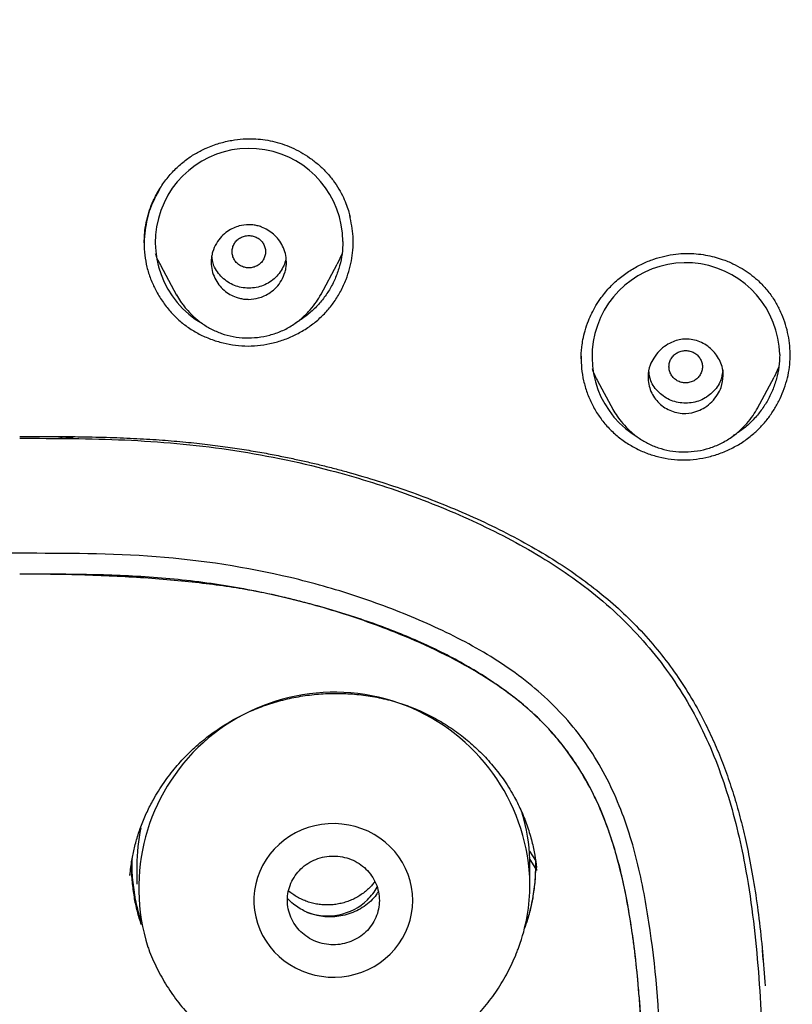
# Model space of a CAD drawing. Header units: millimetres. Extents: x 8 to 1937, y 12 to 2736.
# Tile 76 of 136: x 726 to 745, y 1854 to 1878. Entities that reach past the tile are written whole.
import ezdxf

# ---------------------------------------------------------------- set-up
doc = ezdxf.new("R2010")
doc.units = ezdxf.units.MM

msp = doc.modelspace()

# ---------------------------------------------------------------- linework, layer by layer
at = {"color": 7, "linetype": 'Continuous', "lineweight": 30}
for p, q in [((729.376, 1872.459), (729.39, 1872.759)), ((734.104, 1872.204), (733.987, 1871.952)), ((729.764, 1871.928), (730.147, 1871.209)), ((733.599, 1871.223), (733.988, 1871.951)), ((733.602, 1871.232), (733.597, 1871.224)), ((739.82, 1869.691), (739.82, 1869.686)), ((744.547, 1869.495), (744.434, 1869.251)), ((740.206, 1869.182), (740.586, 1868.47)), ((744.04, 1868.511), (744.435, 1869.251)), ((740.587, 1868.47), (740.584, 1868.478)), ((744.042, 1868.518), (744.038, 1868.512)), ((727.382, 1867.832), (727.382, 1867.786)), ((727.408, 1867.787), (727.408, 1867.832)), ((740.149, 1859.188), (740.141, 1859.219)), ((738.583, 1857.921), (738.728, 1857.699)), ((738.596, 1857.575), (738.594, 1857.724)), ((738.594, 1857.724), (738.73, 1857.51)), ((738.725, 1857.728), (738.728, 1857.699)), ((729.03, 1857.342), (729.043, 1857.447)), ((729.033, 1857.377), (729.032, 1857.349)), ((729.196, 1857.575), (729.196, 1857.134)), ((738.596, 1857.134), (738.596, 1857.575)), ((738.759, 1857.464), (738.75, 1857.53)), ((744.152, 1855.56), (744.164, 1855.33)), ((741.117, 1855.351), (741.111, 1855.453))]:
    msp.add_line(p, q, dxfattribs=at)
at = {"color": 7, "linetype": 'Continuous', "lineweight": 30, "flags": 128}
msp.add_lwpolyline([(735.796, 1856.747), (735.789, 1856.905), (735.768, 1857.061), (735.733, 1857.216), (735.685, 1857.367), (735.623, 1857.513), (735.549, 1857.653), (735.462, 1857.787), (735.363, 1857.913), (735.254, 1858.031), (735.135, 1858.139), (735.006, 1858.237), (734.87, 1858.323), (734.726, 1858.398), (734.576, 1858.461), (734.421, 1858.511), (734.262, 1858.548), (734.1, 1858.572), (733.937, 1858.582), (733.774, 1858.579), (733.611, 1858.562), (733.451, 1858.531), (733.294, 1858.488), (733.141, 1858.431), (732.994, 1858.362), (732.854, 1858.281), (732.721, 1858.189), (732.597, 1858.086), (732.483, 1857.973), (732.379, 1857.851), (732.286, 1857.721), (732.205, 1857.584), (732.137, 1857.44), (732.082, 1857.292), (732.04, 1857.139), (732.012, 1856.983), (731.998, 1856.826), (731.998, 1856.668), (732.012, 1856.511), (732.04, 1856.355), (732.082, 1856.203), (732.137, 1856.054), (732.205, 1855.91), (732.286, 1855.773), (732.379, 1855.643), (732.483, 1855.521), (732.597, 1855.408), (732.721, 1855.305), (732.854, 1855.213), (732.994, 1855.132), (733.141, 1855.063), (733.294, 1855.007), (733.451, 1854.963), (733.611, 1854.933), (733.774, 1854.916), (733.937, 1854.912), (734.1, 1854.922), (734.262, 1854.946), (734.421, 1854.983), (734.576, 1855.033), (734.726, 1855.096), (734.87, 1855.171), (735.006, 1855.258), (735.135, 1855.355), (735.254, 1855.463), (735.363, 1855.581), (735.462, 1855.707), (735.549, 1855.841), (735.623, 1855.981), (735.685, 1856.128), (735.733, 1856.278), (735.768, 1856.433), (735.789, 1856.589), (735.796, 1856.747)], dxfattribs=at)
at = {"color": 7, "linetype": 'Continuous', "lineweight": 30}
for centre, radius, start, end in [((731.881, 1872.477), 2.242, 0.3434, 240.1683), ((742.324, 1869.742), 2.244, 1.2389, 240.2174), ((733.92, 1857.046), 4.677, 1.0784, 197.6128), ((734.197, 1857.574), 4.399, 1.9528, 16.6139), ((733.587, 1857.575), 4.391, 168.0454, 179.9961), ((733.797, 1857.713), 1.32, 313.9644, 330.5928), ((734.195, 1857.135), 4.401, 340.0074, 359.9842), ((733.75, 1857.773), 1.397, 249.2281, 313.6406)]:
    msp.add_arc(centre, radius, start, end, dxfattribs=at)
for points, knots in [([(775.421, 1810.937), (775.882, 1812.165), (776.801, 1814.61), (777.784, 1818.38), (778.559, 1822.161), (779.143, 1825.953), (779.629, 1830.139), (779.984, 1834.718), (780.194, 1839.683), (780.289, 1845.231), (780.279, 1851.36), (780.267, 1858.09), (780.164, 1864.839), (779.844, 1871.617), (779.3, 1877.273), (778.63, 1881.796), (777.965, 1885.193), (777.086, 1888.577), (775.93, 1891.922), (774.513, 1894.999), (772.835, 1897.762), (770.942, 1900.177), (768.732, 1902.323), (766.293, 1904.177), (763.711, 1905.775), (760.59, 1907.378), (756.904, 1908.899), (752.654, 1910.268), (748.338, 1911.351), (743.972, 1912.178), (739.571, 1912.746), (735.16, 1913.071), (730.767, 1913.198), (726.396, 1913.208), (722.026, 1913.196), (717.633, 1913.068), (713.222, 1912.746), (708.821, 1912.179), (704.455, 1911.351), (700.139, 1910.27), (695.89, 1908.899), (692.203, 1907.378), (689.082, 1905.776), (686.5, 1904.179), (684.061, 1902.323), (681.851, 1900.179), (679.957, 1897.763), (678.28, 1894.999), (676.862, 1891.922), (675.707, 1888.578), (674.828, 1885.194), (674.162, 1881.796), (673.492, 1877.273), (672.948, 1871.617), (672.629, 1864.839), (672.526, 1858.09), (672.514, 1851.36), (672.504, 1844.78), (672.627, 1838.327), (672.974, 1832.002), (673.552, 1826.543), (674.271, 1821.958), (675.041, 1818.245), (676.015, 1814.544), (676.918, 1812.143), (677.372, 1810.937)], [0, 0, 0, 0, 0.01422, 0.028301, 0.042283, 0.056188, 0.070046, 0.088148, 0.106186, 0.124159, 0.148558, 0.172923, 0.197399, 0.221993, 0.24671, 0.259145, 0.27167, 0.284302, 0.297067, 0.309991, 0.320883, 0.3319, 0.342924, 0.353811, 0.364567, 0.375221, 0.391058, 0.40678, 0.422432, 0.438055, 0.453668, 0.469227, 0.484683, 0.500001, 0.515318, 0.530774, 0.546334, 0.561944, 0.577571, 0.59322, 0.608942, 0.624779, 0.635434, 0.646191, 0.657076, 0.668103, 0.679114, 0.690014, 0.702933, 0.7157, 0.728331, 0.740856, 0.753291, 0.778008, 0.802602, 0.827078, 0.851444, 0.875842, 0.898728, 0.921719, 0.944802, 0.958463, 0.9722, 0.986034, 1, 1, 1, 1]), ([(774.029, 1811.059), (774.405, 1812.046), (775.156, 1814.02), (776.018, 1817.06), (776.732, 1820.13), (777.303, 1823.225), (777.763, 1826.333), (778.197, 1830.046), (778.546, 1834.365), (778.768, 1839.286), (778.869, 1844.431), (778.874, 1849.796), (778.859, 1855.385), (778.801, 1860.977), (778.629, 1866.574), (778.274, 1872.171), (777.771, 1876.823), (777.206, 1880.529), (776.678, 1883.295), (776.02, 1886.039), (775.205, 1888.748), (774.198, 1891.399), (773.069, 1893.752), (771.852, 1895.795), (770.603, 1897.542), (769.188, 1899.168), (767.444, 1900.816), (765.342, 1902.424), (762.891, 1903.956), (760.154, 1905.378), (757.141, 1906.675), (753.864, 1907.831), (750.525, 1908.797), (747.139, 1909.593), (743.434, 1910.284), (739.408, 1910.813), (735.073, 1911.14), (730.734, 1911.272), (726.397, 1911.286), (722.06, 1911.271), (717.719, 1911.138), (713.384, 1910.813), (709.358, 1910.284), (705.653, 1909.594), (702.268, 1908.798), (698.929, 1907.83), (695.653, 1906.674), (692.639, 1905.379), (689.902, 1903.956), (687.451, 1902.424), (685.35, 1900.815), (683.605, 1899.169), (682.192, 1897.542), (680.942, 1895.795), (679.726, 1893.751), (678.596, 1891.399), (677.589, 1888.748), (676.774, 1886.04), (676.116, 1883.295), (675.588, 1880.529), (675.023, 1876.824), (674.52, 1872.171), (674.165, 1866.575), (673.992, 1860.978), (673.935, 1855.385), (673.92, 1849.796), (673.925, 1844.506), (674.019, 1839.51), (674.223, 1834.813), (674.582, 1830.12), (675.062, 1826.021), (675.612, 1822.517), (676.175, 1819.603), (676.868, 1816.712), (677.697, 1813.849), (678.408, 1811.989), (678.764, 1811.059)], [0, 0, 0, 0, 0.011709, 0.0234, 0.035079, 0.046745, 0.058401, 0.070053, 0.08835, 0.106637, 0.124908, 0.145647, 0.166375, 0.187119, 0.207887, 0.228673, 0.249479, 0.259892, 0.270315, 0.28075, 0.291198, 0.301658, 0.31213, 0.319994, 0.327864, 0.335737, 0.343609, 0.354092, 0.364563, 0.37502, 0.38755, 0.400066, 0.41258, 0.425091, 0.437599, 0.45323, 0.468841, 0.484431, 0.499999, 0.515569, 0.531166, 0.546782, 0.562408, 0.574915, 0.587424, 0.599934, 0.612454, 0.624987, 0.635443, 0.645912, 0.656393, 0.664263, 0.672136, 0.680006, 0.687871, 0.698343, 0.708803, 0.71925, 0.729685, 0.740108, 0.750521, 0.771326, 0.792113, 0.81288, 0.833624, 0.854353, 0.875091, 0.892532, 0.909986, 0.927451, 0.944927, 0.955919, 0.966921, 0.977933, 0.988958, 1, 1, 1, 1]), ([(729.39, 1872.759), (729.403, 1872.842), (729.429, 1873.005), (729.498, 1873.241), (729.6, 1873.498), (729.744, 1873.766), (729.936, 1874.034), (730.15, 1874.264), (730.378, 1874.456), (730.614, 1874.61), (730.876, 1874.742), (731.159, 1874.846), (731.455, 1874.915), (731.729, 1874.948), (731.979, 1874.952), (732.214, 1874.933), (732.443, 1874.893), (732.672, 1874.83), (732.898, 1874.743), (733.118, 1874.633), (733.331, 1874.499), (733.534, 1874.342), (733.722, 1874.161), (733.891, 1873.962), (734.03, 1873.755), (734.137, 1873.554), (734.213, 1873.368), (734.265, 1873.21), (734.289, 1873.114), (734.298, 1873.075)], [0, 0, 0, 0, 0.036569, 0.072123, 0.106668, 0.156542, 0.204054, 0.249172, 0.291917, 0.332369, 0.370593, 0.418084, 0.461591, 0.501083, 0.53655, 0.569145, 0.602376, 0.636463, 0.671246, 0.706745, 0.742974, 0.779935, 0.817632, 0.856076, 0.892988, 0.926219, 0.95575, 0.981596, 1, 1, 1, 1]), ([(729.743, 1873.749), (729.661, 1873.595), (729.537, 1873.363), (729.437, 1873.027), (729.409, 1872.854), (729.395, 1872.767)], [0, 0, 0, 0, 0.497468, 0.748724, 1, 1, 1, 1]), ([(734.201, 1871.588), (734.23, 1871.671), (734.29, 1871.836), (734.36, 1872.179), (734.389, 1872.616), (734.32, 1872.956), (734.286, 1873.125)], [0, 0, 0, 0, 0.167875, 0.335573, 0.670523, 1, 1, 1, 1]), ([(729.395, 1872.767), (729.382, 1872.668), (729.37, 1872.566), (729.376, 1872.464), (729.376, 1872.46)], [0, 0, 0, 0, 0.966329, 1, 1, 1, 1]), ([(729.395, 1872.767), (729.385, 1872.666), (729.366, 1872.467), (729.382, 1872.17), (729.433, 1871.88), (729.521, 1871.599), (729.646, 1871.326), (729.804, 1871.066), (729.989, 1870.825), (730.199, 1870.612), (730.431, 1870.43), (730.686, 1870.277), (730.963, 1870.156), (731.255, 1870.066), (731.555, 1870.009), (731.857, 1869.99), (732.158, 1870.009), (732.455, 1870.064), (732.744, 1870.153), (733.022, 1870.277), (733.284, 1870.43), (733.524, 1870.612), (733.737, 1870.819), (733.921, 1871.051), (734.08, 1871.308), (734.16, 1871.494), (734.201, 1871.588)], [0, 0, 0, 0, 0.0424526, 0.0837674, 0.1245567, 0.1654578, 0.2071038, 0.2500959, 0.2925595, 0.3338557, 0.3746127, 0.4154828, 0.4571119, 0.5001108, 0.541991, 0.5833896, 0.6249504, 0.6666515, 0.7081141, 0.7499348, 0.7924285, 0.8337603, 0.874546, 0.9154274, 0.9570432, 1, 1, 1, 1]), ([(732.775, 1872.01), (732.773, 1871.969), (732.77, 1871.887), (732.736, 1871.734), (732.664, 1871.564), (732.54, 1871.398), (732.398, 1871.276), (732.252, 1871.194), (732.08, 1871.131), (731.919, 1871.108), (731.774, 1871.115), (731.673, 1871.132), (731.553, 1871.166), (731.418, 1871.228), (731.276, 1871.327), (731.152, 1871.458), (731.055, 1871.618), (730.99, 1871.802), (730.97, 1871.975), (730.981, 1872.124), (731.015, 1872.277), (731.088, 1872.447), (731.212, 1872.614), (731.355, 1872.735), (731.501, 1872.817), (731.672, 1872.878), (731.831, 1872.901), (731.976, 1872.893), (732.078, 1872.874), (732.251, 1872.82), (732.431, 1872.709), (732.591, 1872.54), (732.69, 1872.385), (732.76, 1872.205), (732.77, 1872.076), (732.775, 1872.01)], [0, 0, 0, 0, 0.022408, 0.043936, 0.083992, 0.120545, 0.153675, 0.183151, 0.209284, 0.250674, 0.268281, 0.286378, 0.3052, 0.334458, 0.365157, 0.397016, 0.43045, 0.465179, 0.501199, 0.523692, 0.545214, 0.585548, 0.622147, 0.655235, 0.684734, 0.71059, 0.751454, 0.769166, 0.787561, 0.806428, 0.865888, 0.897569, 0.930496, 0.964706, 1, 1, 1, 1]), ([(731.475, 1872.25), (731.478, 1872.216), (731.483, 1872.148), (731.525, 1872.054), (731.589, 1871.973), (731.673, 1871.912), (731.77, 1871.873), (731.875, 1871.859), (731.98, 1871.873), (732.077, 1871.912), (732.161, 1871.974), (732.225, 1872.055), (732.265, 1872.149), (732.28, 1872.25), (732.265, 1872.351), (732.225, 1872.445), (732.161, 1872.527), (732.077, 1872.588), (731.979, 1872.627), (731.875, 1872.641), (731.77, 1872.627), (731.672, 1872.588), (731.588, 1872.526), (731.525, 1872.445), (731.483, 1872.351), (731.478, 1872.283), (731.475, 1872.25)], [0, 0, 0, 0, 0.041659, 0.083341, 0.125, 0.166659, 0.208341, 0.25, 0.291659, 0.333341, 0.375, 0.416659, 0.458341, 0.5, 0.541659, 0.583341, 0.625, 0.666659, 0.708341, 0.75, 0.791659, 0.833341, 0.875, 0.916659, 0.958341, 1, 1, 1, 1]), ([(734.123, 1872.491), (734.119, 1872.394), (734.112, 1872.2), (734.051, 1871.913), (733.956, 1871.635), (733.826, 1871.371), (733.663, 1871.127), (733.47, 1870.907), (733.249, 1870.716), (733.085, 1870.597), (732.993, 1870.551), (732.988, 1870.549)], [0, 0, 0, 0, 0.123966, 0.247795, 0.373641, 0.498693, 0.622133, 0.746092, 0.869538, 0.992963, 1, 1, 1, 1]), ([(740.301, 1871.155), (740.371, 1871.244), (740.509, 1871.418), (740.754, 1871.638), (741.013, 1871.82), (741.28, 1871.965), (741.55, 1872.075), (741.817, 1872.151), (742.078, 1872.197), (742.329, 1872.213), (742.567, 1872.204), (742.791, 1872.175), (742.999, 1872.13), (743.22, 1872.063), (743.444, 1871.971), (743.666, 1871.852), (743.861, 1871.722), (744.055, 1871.563), (744.243, 1871.368), (744.416, 1871.14), (744.504, 1870.978), (744.547, 1870.899)], [0, 0, 0, 0, 0.066348, 0.130367, 0.192035, 0.251257, 0.307935, 0.362013, 0.413485, 0.462452, 0.50903, 0.553236, 0.595056, 0.634467, 0.689006, 0.738033, 0.783293, 0.828163, 0.887366, 0.945876, 1, 1, 1, 1]), ([(729.768, 1871.93), (729.74, 1871.977), (729.691, 1872.063), (729.659, 1872.157), (729.645, 1872.199)], [0, 0, 0, 0, 0.551476, 1, 1, 1, 1]), ([(732.762, 1872.115), (732.761, 1872.102), (732.755, 1872.034), (732.694, 1871.859), (732.56, 1871.667), (732.378, 1871.521), (732.171, 1871.411), (731.932, 1871.37), (731.697, 1871.39), (731.527, 1871.438), (731.372, 1871.52), (731.235, 1871.631), (731.121, 1871.764), (731.017, 1871.937), (731.002, 1872.078), (730.992, 1872.161)], [0, 0, 0, 0, 0.015212, 0.082172, 0.217869, 0.287592, 0.354487, 0.490234, 0.560007, 0.6269, 0.693692, 0.763176, 0.833065, 0.900072, 1, 1, 1, 1]), ([(730.143, 1871.216), (730.174, 1871.164), (730.222, 1871.083), (730.303, 1870.974), (730.4, 1870.854), (730.541, 1870.705), (730.74, 1870.542), (730.967, 1870.401), (731.221, 1870.289), (731.499, 1870.216), (731.79, 1870.185), (732.087, 1870.196), (732.379, 1870.251), (732.66, 1870.348), (732.921, 1870.489), (733.15, 1870.662), (733.34, 1870.852), (733.491, 1871.041), (733.567, 1871.171), (733.603, 1871.232)], [0, 0, 0, 0, 0.043863, 0.068472, 0.09513, 0.15348, 0.214577, 0.27792, 0.343284, 0.411066, 0.480483, 0.550231, 0.62011, 0.689987, 0.759858, 0.82935, 0.893151, 0.949937, 1, 1, 1, 1]), ([(739.82, 1869.69), (739.82, 1869.709), (739.82, 1869.759), (739.824, 1869.856), (739.837, 1869.991), (739.864, 1870.164), (739.914, 1870.374), (739.985, 1870.583), (740.074, 1870.784), (740.174, 1870.971), (740.257, 1871.092), (740.301, 1871.155)], [0, 0, 0, 0, 0.038469, 0.101213, 0.188534, 0.300625, 0.437668, 0.599825, 0.721974, 0.855358, 1, 1, 1, 1]), ([(743.947, 1867.904), (744.012, 1867.964), (744.141, 1868.083), (744.308, 1868.287), (744.456, 1868.505), (744.58, 1868.738), (744.681, 1868.98), (744.756, 1869.231), (744.804, 1869.487), (744.823, 1869.745), (744.813, 1870.003), (744.776, 1870.259), (744.711, 1870.509), (744.631, 1870.734), (744.56, 1870.87), (744.53, 1870.929)], [0, 0, 0, 0, 0.0782189, 0.1566971, 0.2353825, 0.3141561, 0.3928675, 0.4713687, 0.5495491, 0.6273703, 0.7051429, 0.7831573, 0.8613841, 0.9397567, 1, 1, 1, 1]), ([(743.219, 1869.291), (743.209, 1869.194), (743.192, 1869.034), (743.083, 1868.825), (742.954, 1868.661), (742.792, 1868.53), (742.583, 1868.421), (742.304, 1868.363), (741.971, 1868.424), (741.67, 1868.611), (741.501, 1868.856), (741.431, 1869.08), (741.408, 1869.294), (741.451, 1869.513), (741.555, 1869.721), (741.684, 1869.883), (741.844, 1870.014), (742.052, 1870.124), (742.275, 1870.172), (742.493, 1870.152), (742.716, 1870.084), (742.962, 1869.92), (743.131, 1869.682), (743.208, 1869.464), (743.215, 1869.348), (743.219, 1869.291)], [0, 0, 0, 0, 0.052276, 0.086088, 0.125167, 0.163317, 0.196887, 0.250057, 0.311886, 0.374196, 0.437047, 0.468982, 0.500959, 0.553131, 0.586992, 0.625752, 0.663235, 0.696627, 0.75054, 0.781808, 0.813114, 0.875316, 0.937523, 0.96881, 1, 1, 1, 1]), ([(741.919, 1869.501), (741.922, 1869.468), (741.928, 1869.4), (741.97, 1869.306), (742.033, 1869.225), (742.117, 1869.163), (742.215, 1869.124), (742.319, 1869.111), (742.424, 1869.125), (742.522, 1869.164), (742.606, 1869.225), (742.669, 1869.307), (742.71, 1869.401), (742.724, 1869.502), (742.709, 1869.603), (742.669, 1869.697), (742.605, 1869.778), (742.521, 1869.84), (742.423, 1869.879), (742.319, 1869.893), (742.214, 1869.879), (742.117, 1869.839), (742.033, 1869.778), (741.969, 1869.696), (741.927, 1869.602), (741.922, 1869.535), (741.919, 1869.501)], [0, 0, 0, 0, 0.041659, 0.083341, 0.125, 0.166659, 0.208341, 0.25, 0.291659, 0.333341, 0.375, 0.416659, 0.458341, 0.5, 0.541659, 0.583341, 0.625, 0.666659, 0.708341, 0.75, 0.791659, 0.833341, 0.875, 0.916659, 0.958341, 1, 1, 1, 1]), ([(739.821, 1869.753), (739.822, 1869.655), (739.824, 1869.458), (739.874, 1869.165), (739.957, 1868.878), (740.076, 1868.603), (740.226, 1868.344), (740.408, 1868.107), (740.618, 1867.895), (740.853, 1867.71), (741.111, 1867.555), (741.387, 1867.431), (741.677, 1867.341), (741.974, 1867.286), (742.276, 1867.269), (742.578, 1867.288), (742.877, 1867.344), (743.169, 1867.436), (743.448, 1867.56), (743.712, 1867.714), (743.869, 1867.841), (743.947, 1867.904)], [0, 0, 0, 0, 0.051558, 0.104166, 0.156599, 0.209627, 0.262581, 0.314965, 0.367605, 0.419917, 0.472354, 0.525708, 0.578759, 0.631158, 0.683705, 0.736057, 0.7885, 0.841815, 0.894948, 0.947419, 1, 1, 1, 1]), ([(744.568, 1869.79), (744.564, 1869.693), (744.557, 1869.5), (744.496, 1869.213), (744.4, 1868.935), (744.27, 1868.671), (744.108, 1868.426), (743.914, 1868.205), (743.698, 1868.009), (743.536, 1867.905), (743.456, 1867.854)], [0, 0, 0, 0, 0.125207, 0.250332, 0.377583, 0.503873, 0.628613, 0.753952, 0.878772, 1, 1, 1, 1]), ([(740.21, 1869.184), (740.184, 1869.229), (740.135, 1869.314), (740.104, 1869.406), (740.089, 1869.449)], [0, 0, 0, 0, 0.533639, 1, 1, 1, 1]), ([(743.204, 1869.426), (743.194, 1869.338), (743.17, 1869.136), (742.968, 1868.873), (742.676, 1868.673), (742.32, 1868.612), (741.964, 1868.672), (741.672, 1868.873), (741.475, 1869.122), (741.452, 1869.309), (741.443, 1869.383)], [0, 0, 0, 0, 0.104368, 0.238993, 0.373888, 0.508563, 0.643505, 0.778038, 0.913208, 1, 1, 1, 1]), ([(740.581, 1868.478), (740.613, 1868.425), (740.682, 1868.309), (740.819, 1868.137), (740.982, 1867.965), (741.182, 1867.804), (741.409, 1867.666), (741.664, 1867.557), (741.941, 1867.487), (742.232, 1867.459), (742.527, 1867.473), (742.818, 1867.53), (743.098, 1867.629), (743.358, 1867.771), (743.588, 1867.945), (743.778, 1868.135), (743.931, 1868.326), (744.007, 1868.457), (744.043, 1868.519)], [0, 0, 0, 0, 0.044597, 0.096026, 0.154256, 0.215252, 0.278502, 0.343769, 0.411387, 0.480618, 0.550139, 0.619796, 0.6895, 0.759221, 0.828562, 0.89241, 0.949449, 1, 1, 1, 1]), ([(726.396, 1867.836), (726.649, 1867.836), (727.142, 1867.836), (727.862, 1867.829), (728.544, 1867.814), (729.189, 1867.789), (729.792, 1867.752), (730.355, 1867.704), (730.877, 1867.647), (731.362, 1867.584), (731.813, 1867.515), (732.23, 1867.444), (732.612, 1867.371), (732.961, 1867.299), (733.288, 1867.226), (733.605, 1867.15), (733.922, 1867.069), (734.377, 1866.947), (734.97, 1866.772), (735.699, 1866.529), (736.429, 1866.255), (737.153, 1865.951), (737.865, 1865.618), (738.558, 1865.254), (739.2, 1864.872), (739.791, 1864.471), (740.331, 1864.058), (740.841, 1863.611), (741.315, 1863.13), (741.752, 1862.618), (742.152, 1862.074), (742.515, 1861.497), (742.812, 1860.938), (743.055, 1860.408), (743.252, 1859.914), (743.428, 1859.405), (743.584, 1858.879), (743.723, 1858.335), (743.852, 1857.729), (743.971, 1857.052), (744.077, 1856.299), (744.162, 1855.511), (744.201, 1854.974), (744.221, 1854.703)], [0, 0, 0, 0, 0.029695, 0.057897, 0.084622, 0.109887, 0.133713, 0.155705, 0.176278, 0.195448, 0.213226, 0.229944, 0.245233, 0.2591, 0.271888, 0.28467, 0.297534, 0.310487, 0.340257, 0.370503, 0.401243, 0.432364, 0.463468, 0.494425, 0.525294, 0.552309, 0.579403, 0.606454, 0.633386, 0.66029, 0.687258, 0.714498, 0.742404, 0.76351, 0.784888, 0.80659, 0.828665, 0.851156, 0.874513, 0.903627, 0.934419, 0.966925, 1, 1, 1, 1]), ([(726.396, 1867.792), (727.236, 1867.79), (728.904, 1867.787), (731.396, 1867.569), (733.634, 1867.11), (735.615, 1866.499), (737.34, 1865.798), (738.972, 1864.934), (740.462, 1863.867), (741.709, 1862.55), (742.677, 1861.029), (743.343, 1859.354), (743.811, 1857.399), (744.077, 1855.187), (744.183, 1852.745), (744.172, 1850.285), (744.209, 1848.617), (744.168, 1847.772), (744.167, 1847.75)], [0, 0, 0, 0, 0.077399, 0.153758, 0.230269, 0.287944, 0.34528, 0.402582, 0.459225, 0.515457, 0.571924, 0.628596, 0.68602, 0.763045, 0.840834, 0.91929, 0.99786, 1, 1, 1, 1]), ([(727.722, 1867.829), (727.706, 1867.824), (727.682, 1867.818), (727.645, 1867.81), (727.617, 1867.805), (727.569, 1867.798), (727.501, 1867.791), (727.411, 1867.786), (727.352, 1867.786), (727.324, 1867.786)], [0, 0, 0, 0, 0.163831, 0.243883, 0.322062, 0.398366, 0.615711, 0.816259, 1, 1, 1, 1]), ([(726.396, 1865.042), (725.671, 1865.042), (724.221, 1865.043), (722.05, 1864.888), (720.089, 1864.531), (718.35, 1864.043), (716.834, 1863.467), (715.38, 1862.76), (714.041, 1861.858), (712.926, 1860.696), (712.131, 1859.306), (711.626, 1857.795), (711.24, 1855.713), (711.092, 1854.059), (711.081, 1852.937), (711.08, 1852.869)], [0, 0, 0, 0, 0.094475, 0.188855, 0.283273, 0.354105, 0.424916, 0.495812, 0.566482, 0.637153, 0.707827, 0.778449, 0.849382, 0.990963, 1, 1, 1, 1]), ([(741.712, 1852.89), (741.712, 1852.949), (741.701, 1854.063), (741.553, 1855.71), (741.167, 1857.792), (740.663, 1859.304), (739.868, 1860.694), (738.752, 1861.855), (737.418, 1862.762), (735.961, 1863.467), (734.443, 1864.041), (732.358, 1864.629), (729.661, 1865.042), (727.485, 1865.042), (726.396, 1865.042)], [0, 0, 0, 0, 0.007977, 0.149721, 0.220735, 0.291442, 0.362204, 0.432959, 0.503633, 0.574667, 0.645634, 0.7165, 0.858181, 1, 1, 1, 1]), ([(726.418, 1834.709), (726.84, 1834.71), (727.683, 1834.711), (728.946, 1834.751), (730.203, 1834.862), (731.45, 1835.068), (732.785, 1835.398), (734.189, 1835.876), (735.48, 1836.448), (736.568, 1837.029), (737.459, 1837.593), (738.225, 1838.182), (738.856, 1838.786), (739.364, 1839.383), (739.807, 1840.026), (740.219, 1840.784), (740.568, 1841.664), (740.845, 1842.655), (741.069, 1843.828), (741.225, 1845.181), (741.307, 1846.71), (741.328, 1848.245), (741.325, 1849.844), (741.328, 1851.507), (741.295, 1853.232), (741.199, 1854.721), (741.051, 1855.97), (740.883, 1856.978), (740.64, 1857.971), (740.328, 1858.858), (739.947, 1859.628), (739.524, 1860.282), (739.027, 1860.887), (738.392, 1861.486), (737.609, 1862.049), (736.693, 1862.57), (735.576, 1863.088), (734.254, 1863.581), (732.727, 1864.008), (731.17, 1864.311), (729.591, 1864.485), (727.996, 1864.543), (726.93, 1864.544), (726.396, 1864.544)], [0, 0, 0, 0, 0.024906, 0.049746, 0.074517, 0.09932, 0.124308, 0.155638, 0.186893, 0.207788, 0.228681, 0.249507, 0.265131, 0.28078, 0.296418, 0.312016, 0.332817, 0.353692, 0.374499, 0.405554, 0.436697, 0.467924, 0.499157, 0.534095, 0.569015, 0.603947, 0.624587, 0.645281, 0.665923, 0.686483, 0.702101, 0.717782, 0.733483, 0.74919, 0.770118, 0.791068, 0.812016, 0.843428, 0.874758, 0.905892, 0.937096, 0.968517, 1, 1, 1, 1]), ([(726.418, 1834.709), (726.703, 1834.711), (727.26, 1834.714), (728.076, 1834.74), (728.854, 1834.781), (729.592, 1834.84), (730.314, 1834.918), (731.015, 1835.018), (731.669, 1835.137), (732.102, 1835.236), (732.334, 1835.294), (732.403, 1835.312), (732.472, 1835.331), (732.541, 1835.349), (732.608, 1835.368), (732.935, 1835.462), (733.509, 1835.641), (734.31, 1835.93), (735.072, 1836.246), (735.678, 1836.535), (736.142, 1836.78), (736.477, 1836.969), (736.803, 1837.165), (737.118, 1837.368), (737.424, 1837.577), (737.719, 1837.794), (738.004, 1838.018), (738.324, 1838.285), (738.671, 1838.605), (739.031, 1838.986), (739.306, 1839.32), (739.511, 1839.598), (739.657, 1839.811), (739.796, 1840.029), (739.927, 1840.252), (740.051, 1840.48), (740.206, 1840.79), (740.382, 1841.196), (740.568, 1841.707), (740.692, 1842.118), (740.77, 1842.413), (740.813, 1842.583), (740.853, 1842.756), (740.892, 1842.932), (740.929, 1843.111), (740.964, 1843.293), (740.997, 1843.478), (741.045, 1843.771), (741.105, 1844.183), (741.167, 1844.72), (741.225, 1845.348), (741.256, 1845.825), (741.273, 1846.14), (741.277, 1846.221), (741.281, 1846.301), (741.284, 1846.382), (741.288, 1846.464), (741.291, 1846.546), (741.294, 1846.628), (741.299, 1846.775), (741.305, 1847.002), (741.312, 1847.328), (741.317, 1847.704), (741.32, 1848.07), (741.323, 1848.415), (741.324, 1848.729), (741.325, 1849.063), (741.326, 1849.418), (741.326, 1849.876), (741.325, 1850.417), (741.322, 1851.021), (741.317, 1851.583), (741.31, 1852.104), (741.3, 1852.583), (741.288, 1853.02), (741.275, 1853.359), (741.264, 1853.612), (741.253, 1853.814), (741.24, 1854.036), (741.223, 1854.282), (741.203, 1854.532), (741.184, 1854.757), (741.165, 1854.954), (741.148, 1855.123), (741.13, 1855.29), (741.111, 1855.456), (741.091, 1855.619), (741.07, 1855.78), (741.025, 1856.102), (740.951, 1856.573), (740.829, 1857.179), (740.718, 1857.628), (740.632, 1857.935), (740.578, 1858.112), (740.522, 1858.284), (740.465, 1858.452), (740.405, 1858.615), (740.343, 1858.774), (740.231, 1859.043), (740.057, 1859.413), (739.797, 1859.87), (739.561, 1860.219), (739.367, 1860.473), (739.227, 1860.643), (739.082, 1860.809), (738.931, 1860.969), (738.774, 1861.124), (738.612, 1861.274), (738.363, 1861.487), (738.016, 1861.757), (737.557, 1862.073), (737.065, 1862.372), (736.54, 1862.654), (735.996, 1862.912), (735.434, 1863.15), (734.856, 1863.367), (734.322, 1863.547), (733.838, 1863.694), (733.524, 1863.783), (733.315, 1863.838), (733.217, 1863.864), (733.118, 1863.89), (733.019, 1863.915), (732.918, 1863.94), (732.817, 1863.965), (732.566, 1864.025), (732.151, 1864.115), (731.558, 1864.219), (730.926, 1864.308), (730.255, 1864.383), (729.55, 1864.443), (728.811, 1864.489), (728.039, 1864.521), (727.23, 1864.54), (726.678, 1864.543), (726.396, 1864.544)], [0, 0, 0, 0, 0.016812, 0.032868, 0.048174, 0.062742, 0.076581, 0.090979, 0.104532, 0.115781, 0.117208, 0.118625, 0.120032, 0.121428, 0.122813, 0.124189, 0.141527, 0.158301, 0.174547, 0.190308, 0.19802, 0.205629, 0.21314, 0.220561, 0.227897, 0.235157, 0.242348, 0.249477, 0.26002, 0.270448, 0.28081, 0.285983, 0.291159, 0.296343, 0.301543, 0.306764, 0.312012, 0.322517, 0.333517, 0.345049, 0.348553, 0.352107, 0.355712, 0.359368, 0.363076, 0.366837, 0.37065, 0.374517, 0.384991, 0.395981, 0.407494, 0.423498, 0.42512, 0.426751, 0.428391, 0.430039, 0.431697, 0.433364, 0.43504, 0.436724, 0.442315, 0.448933, 0.456578, 0.46525, 0.471226, 0.477607, 0.484394, 0.491586, 0.499183, 0.512271, 0.52451, 0.5359, 0.546442, 0.556137, 0.564984, 0.572986, 0.576765, 0.580322, 0.585256, 0.590262, 0.595313, 0.600458, 0.60393, 0.607365, 0.610763, 0.614124, 0.617448, 0.620736, 0.623987, 0.637176, 0.649642, 0.661405, 0.665213, 0.668946, 0.672604, 0.676188, 0.679701, 0.683143, 0.686516, 0.697307, 0.707881, 0.718298, 0.722731, 0.727152, 0.731566, 0.735978, 0.740394, 0.744818, 0.749256, 0.760055, 0.771159, 0.782605, 0.794429, 0.806662, 0.818475, 0.83069, 0.843327, 0.851907, 0.860683, 0.86268, 0.864687, 0.866705, 0.868733, 0.870771, 0.872819, 0.874878, 0.886061, 0.897929, 0.910497, 0.923779, 0.937786, 0.952258, 0.967447, 0.983359, 1, 1, 1, 1]), ([(729.043, 1857.447), (729.05, 1857.508), (729.069, 1857.669), (729.121, 1857.933), (729.2, 1858.24), (729.305, 1858.551), (729.436, 1858.859), (729.611, 1859.2), (729.837, 1859.561), (730.119, 1859.929), (730.421, 1860.256), (730.742, 1860.548), (731.083, 1860.808), (731.445, 1861.038), (731.827, 1861.236), (732.226, 1861.4), (732.638, 1861.528), (733.06, 1861.621), (733.489, 1861.679), (733.921, 1861.7), (734.352, 1861.686), (734.78, 1861.636), (735.201, 1861.549), (735.611, 1861.426), (736.008, 1861.266), (736.389, 1861.071), (736.754, 1860.842), (737.098, 1860.581), (737.421, 1860.289), (737.72, 1859.963), (737.994, 1859.603), (738.221, 1859.234), (738.403, 1858.865), (738.541, 1858.512), (738.644, 1858.163), (738.714, 1857.837), (738.741, 1857.629), (738.754, 1857.53)], [0, 0, 0, 0, 0.013547, 0.035615, 0.058495, 0.082197, 0.1064, 0.130065, 0.164337, 0.197186, 0.228636, 0.25892, 0.289067, 0.319217, 0.349392, 0.379596, 0.409833, 0.440106, 0.470403, 0.500707, 0.530996, 0.561251, 0.591464, 0.621638, 0.651798, 0.682104, 0.712637, 0.743405, 0.774411, 0.805855, 0.838246, 0.871635, 0.899061, 0.926934, 0.953482, 0.977819, 1, 1, 1, 1]), ([(729.307, 1856.165), (729.272, 1856.272), (729.202, 1856.49), (729.133, 1856.831), (729.088, 1857.185), (729.07, 1857.466), (729.077, 1857.627), (729.078, 1857.668)], [0, 0, 0, 0, 0.219267, 0.448618, 0.682359, 0.92014, 1, 1, 1, 1]), ([(729.288, 1856.269), (729.249, 1856.414), (729.169, 1856.713), (729.105, 1857.173), (729.077, 1857.524), (729.089, 1857.714), (729.091, 1857.75)], [0, 0, 0, 0, 0.298486, 0.61788, 0.928714, 1, 1, 1, 1]), ([(734.006, 1857.804), (733.935, 1857.807), (733.791, 1857.813), (733.578, 1857.769), (733.377, 1857.69), (733.197, 1857.575), (733.043, 1857.428), (732.923, 1857.253), (732.839, 1857.059), (732.796, 1856.855), (732.795, 1856.645), (732.838, 1856.44), (732.92, 1856.246), (733.04, 1856.072), (733.192, 1855.923), (733.373, 1855.807), (733.573, 1855.726), (733.785, 1855.684), (734.002, 1855.683), (734.215, 1855.725), (734.415, 1855.804), (734.596, 1855.919), (734.75, 1856.067), (734.87, 1856.241), (734.954, 1856.435), (734.997, 1856.64), (734.998, 1856.849), (734.955, 1857.054), (734.873, 1857.248), (734.753, 1857.423), (734.601, 1857.572), (734.42, 1857.687), (734.22, 1857.771), (734.077, 1857.793), (734.006, 1857.804)], [0, 0, 0, 0, 0.031061, 0.062447, 0.093909, 0.124931, 0.156104, 0.187403, 0.218802, 0.249925, 0.280979, 0.312416, 0.343806, 0.374919, 0.405988, 0.437349, 0.468823, 0.499849, 0.531031, 0.562322, 0.593726, 0.62485, 0.655913, 0.687348, 0.71874, 0.749861, 0.780929, 0.812298, 0.843778, 0.874801, 0.905991, 0.937278, 0.968796, 1, 1, 1, 1]), ([(738.728, 1857.699), (738.728, 1857.581), (738.729, 1857.343), (738.694, 1856.988), (738.631, 1856.636), (738.556, 1856.329), (738.487, 1856.144), (738.459, 1856.07)], [0, 0, 0, 0, 0.2138585, 0.4299831, 0.6447905, 0.8584202, 1, 1, 1, 1]), ([(738.728, 1857.699), (738.727, 1857.546), (738.727, 1857.24), (738.662, 1856.787), (738.583, 1856.428), (738.508, 1856.227), (738.486, 1856.168)], [0, 0, 0, 0, 0.2955042, 0.5875747, 0.8793017, 1, 1, 1, 1]), ([(734.887, 1857.197), (734.867, 1857.171), (734.821, 1857.11), (734.738, 1857.025), (734.64, 1856.94), (734.534, 1856.865), (734.421, 1856.799), (734.302, 1856.744), (734.178, 1856.7), (734.051, 1856.667), (733.921, 1856.646), (733.789, 1856.636), (733.657, 1856.639), (733.526, 1856.653), (733.397, 1856.679), (733.271, 1856.717), (733.15, 1856.765), (733.034, 1856.824), (732.925, 1856.892), (732.859, 1856.944), (732.827, 1856.97)], [0, 0, 0, 0, 0.043777, 0.10062, 0.157362, 0.214007, 0.270563, 0.327038, 0.383444, 0.439791, 0.496092, 0.55236, 0.608607, 0.664845, 0.721084, 0.777337, 0.833616, 0.889937, 0.946311, 1, 1, 1, 1]), ([(734.969, 1856.955), (734.954, 1856.93), (734.905, 1856.85), (734.791, 1856.729), (734.633, 1856.6), (734.457, 1856.497), (734.271, 1856.421), (734.079, 1856.371), (733.886, 1856.348), (733.694, 1856.353), (733.496, 1856.385), (733.314, 1856.442), (733.15, 1856.518), (733.006, 1856.606), (732.889, 1856.698), (732.826, 1856.765), (732.803, 1856.79)], [0, 0, 0, 0, 0.035851, 0.118067, 0.200711, 0.282175, 0.362198, 0.440599, 0.517296, 0.592208, 0.668524, 0.754967, 0.818382, 0.886203, 0.958323, 1, 1, 1, 1]), ([(729.463, 1855.631), (729.469, 1855.612), (729.502, 1855.515), (729.573, 1855.346), (729.676, 1855.124), (729.791, 1854.908), (729.916, 1854.698), (730.052, 1854.495), (730.197, 1854.3), (730.352, 1854.112), (730.517, 1853.933), (730.689, 1853.763), (730.87, 1853.601), (731.059, 1853.45), (731.255, 1853.308), (731.458, 1853.177), (731.666, 1853.057), (731.881, 1852.947), (732.101, 1852.849), (732.325, 1852.762), (732.553, 1852.687), (732.785, 1852.624), (733.019, 1852.572), (733.256, 1852.533), (733.495, 1852.506), (733.734, 1852.492), (733.975, 1852.49), (734.215, 1852.5), (734.454, 1852.523), (734.692, 1852.558), (734.929, 1852.605), (735.162, 1852.664), (735.393, 1852.736), (735.62, 1852.82), (735.843, 1852.915), (736.06, 1853.022), (736.273, 1853.14), (736.479, 1853.269), (736.678, 1853.408), (736.871, 1853.559), (737.056, 1853.719), (737.232, 1853.888), (737.4, 1854.067), (737.559, 1854.254), (737.708, 1854.449), (737.847, 1854.652), (737.975, 1854.862), (738.093, 1855.078), (738.199, 1855.301), (738.278, 1855.485), (738.318, 1855.597), (738.33, 1855.631)], [0, 0, 0, 0, 0.005236, 0.026479, 0.047692, 0.068874, 0.090024, 0.11114, 0.132222, 0.153268, 0.17428, 0.195255, 0.216195, 0.237101, 0.257974, 0.278814, 0.299624, 0.320406, 0.341163, 0.361898, 0.382614, 0.403315, 0.424005, 0.444689, 0.465371, 0.486055, 0.506747, 0.527451, 0.548171, 0.56891, 0.589672, 0.610461, 0.631281, 0.652134, 0.673022, 0.693948, 0.714912, 0.735915, 0.756958, 0.778039, 0.799158, 0.820315, 0.841506, 0.862731, 0.883986, 0.90527, 0.92658, 0.947913, 0.969266, 0.990635, 1, 1, 1, 1])]:
    msp.add_open_spline(points, degree=3, knots=knots, dxfattribs=at)

doc.saveas('drawing.dxf')
